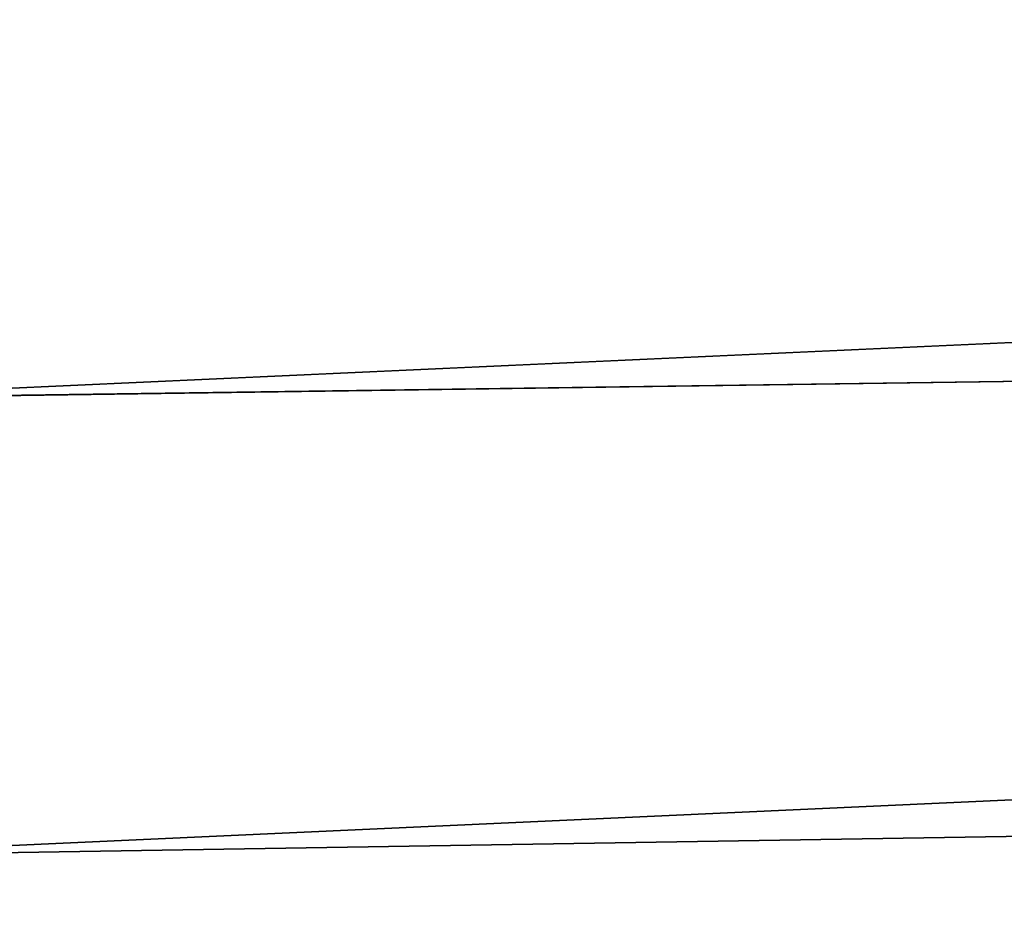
# Model space of a CAD drawing. Header units: metres. Extents: x -2 to 85, y -75 to 96.
# Tile 140 of 256: x 13.63 to 14.76, y -49.02 to -48. Entities that reach past the tile are written whole.
import ezdxf

# ---------------------------------------------------------------- set-up
doc = ezdxf.new("R2010")
doc.units = ezdxf.units.M
doc.layers.add('solid_20204500', color=7, linetype='CONTINUOUS')

msp = doc.modelspace()

# ---------------------------------------------------------------- linework, layer by layer
at = {"layer": 'solid_20204500'}
for points in [[(13.35, -48.431824, 9.321113), (29.977705, -48.196865, 8.909909), (29.969557, -47.674324, 9.475019)], [(13.35, -47.872681, 9.911425), (13.35, -48.431824, 9.321113), (29.969557, -47.674324, 9.475019)], [(29.969557, -47.674324, -9.475019), (13.35, -48.431755, -9.321078), (13.35, -47.872612, -9.911382)], [(29.969557, -47.674324, -9.475019), (29.977705, -48.196865, -8.909909), (13.35, -48.431755, -9.321078)], [(13.35, -48.955727, 8.699314), (29.985601, -48.686501, 8.315975), (29.977705, -48.196865, 8.909909)], [(13.35, -48.431824, 9.321113), (13.35, -48.955727, 8.699314), (29.977705, -48.196865, 8.909909)], [(29.977705, -48.196865, -8.909909), (13.35, -48.955662, -8.699287), (13.35, -48.431755, -9.321078)], [(29.977705, -48.196865, -8.909909), (29.985601, -48.686501, -8.315975), (13.35, -48.955662, -8.699287)], [(13.35, -49.442619, 8.048132), (29.993212, -49.14167, 7.695089), (29.985601, -48.686501, 8.315975)], [(13.35, -48.955727, 8.699314), (13.35, -49.442619, 8.048132), (29.985601, -48.686501, 8.315975)], [(29.985601, -48.686501, -8.315975), (13.35, -49.442558, -8.04811), (13.35, -48.955662, -8.699287)], [(29.985601, -48.686501, -8.315975), (29.993212, -49.14167, -7.695089), (13.35, -49.442558, -8.04811)]]:
    msp.add_3dface(points, dxfattribs=at)

doc.saveas('drawing.dxf')
